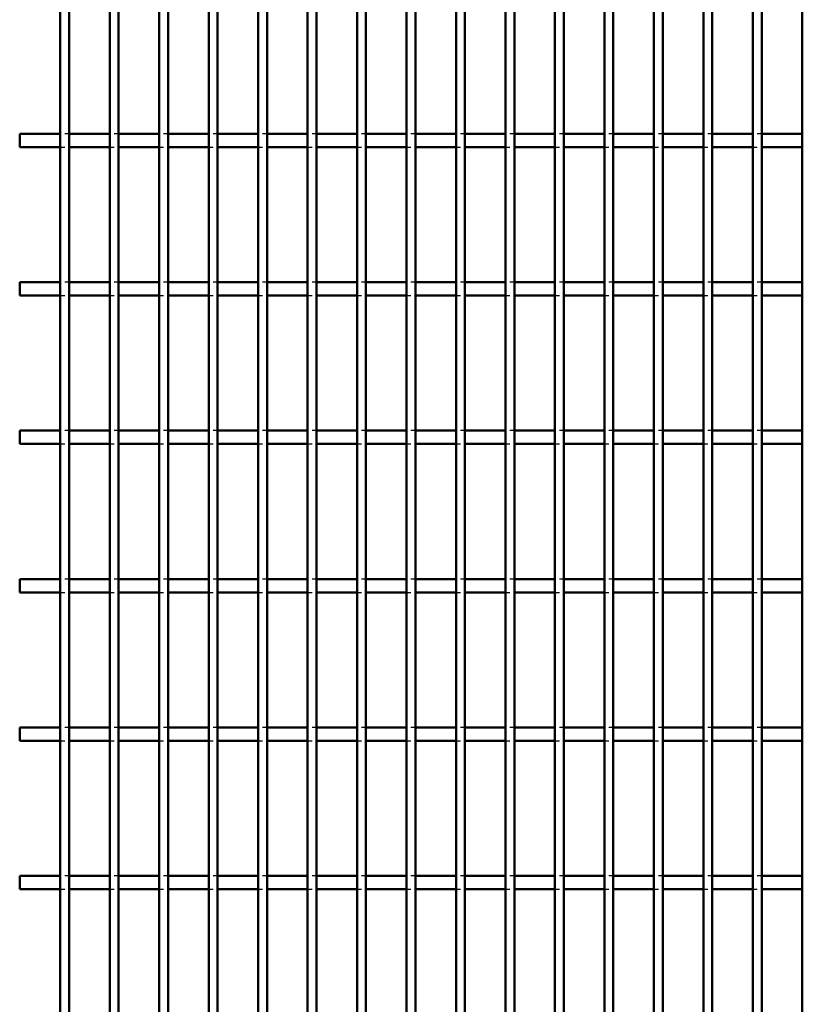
# Model space of a CAD drawing. Header units: millimetres. Extents: x -846 to 505, y -500 to 878.
# Tile 22 of 29: x -10 to 166, y 173 to 394. Entities that reach past the tile are written whole.
import ezdxf

# ---------------------------------------------------------------- set-up
doc = ezdxf.new("R2010")
doc.units = ezdxf.units.MM
doc.linetypes.add('Dashed', pattern=[2, 1, -1])
doc.layers.add('AM_0', color=7, linetype='Continuous', lineweight=50)
doc.layers.add('AM_9', color=6, linetype='Dashed', lineweight=25)

# ---------------------------------------------------------------- blocks, each defined once
blk = doc.blocks.new('47_jxsnff6ioj2k1mhyxertcnswn________0_in_LPPX423303311311100010003500_4')
at = {"layer": 'AM_0'}
for p, q in [((-1, -497), (-1, 497)), ((1, -497), (1, 497))]:
    blk.add_line(p, q, dxfattribs=at)
blk = doc.blocks.new('48_clmejexl1snz3d9yveo6zym6i________0_in_LPPX423303311311100010003500_4')
at = {"layer": 'AM_0'}
for p, q in [((10.11, -497), (10.11, 497)), ((12.11, -497), (12.11, 497))]:
    blk.add_line(p, q, dxfattribs=at)
blk = doc.blocks.new('49_mjok61ei3za8s4gfbeh6msa8c________0_in_LPPX423303311311100010003500_4')
at = {"layer": 'AM_0'}
for p, q in [((21.22, -497), (21.22, 497)), ((23.22, -497), (23.22, 497))]:
    blk.add_line(p, q, dxfattribs=at)
blk = doc.blocks.new('50_hx4vxcp9i1u38hj9op35w8z9h________0_in_LPPX423303311311100010003500_4')
at = {"layer": 'AM_0'}
for p, q in [((32.33, -497), (32.33, 497)), ((34.33, -497), (34.33, 497))]:
    blk.add_line(p, q, dxfattribs=at)
blk = doc.blocks.new('51_ohs56lxi6k2jnnwgvye2s1cji________0_in_LPPX423303311311100010003500_4')
at = {"layer": 'AM_0'}
for p, q in [((43.44, -497), (43.44, 497)), ((45.44, -497), (45.44, 497))]:
    blk.add_line(p, q, dxfattribs=at)
blk = doc.blocks.new('52_zxaegu4hwe9wpy22sdsvzc4zx________0_in_LPPX423303311311100010003500_4')
at = {"layer": 'AM_0'}
for p, q in [((54.55, -497), (54.55, 497)), ((56.55, -497), (56.55, 497))]:
    blk.add_line(p, q, dxfattribs=at)
blk = doc.blocks.new('53_els2rezvrfetunqjt5hfoxqlh________0_in_LPPX423303311311100010003500_4')
at = {"layer": 'AM_0'}
for p, q in [((65.66, -497), (65.66, 497)), ((67.66, -497), (67.66, 497))]:
    blk.add_line(p, q, dxfattribs=at)
blk = doc.blocks.new('54_uiefbgttbllfh7j3msgp6a8oy________0_in_LPPX423303311311100010003500_4')
at = {"layer": 'AM_0'}
for p, q in [((76.77, -497), (76.77, 497)), ((78.77, -497), (78.77, 497))]:
    blk.add_line(p, q, dxfattribs=at)
blk = doc.blocks.new('55_r0b2djnrm9mdkhbexd7c5vupl________0_in_LPPX423303311311100010003500_4')
at = {"layer": 'AM_0'}
for p, q in [((87.88, -497), (87.88, 497)), ((89.88, -497), (89.88, 497))]:
    blk.add_line(p, q, dxfattribs=at)
blk = doc.blocks.new('56_si12kcmcrwkdc3a1ayl4nonhr________0_in_LPPX423303311311100010003500_4')
at = {"layer": 'AM_0'}
for p, q in [((98.99, -497), (98.99, 497)), ((100.99, -497), (100.99, 497))]:
    blk.add_line(p, q, dxfattribs=at)
blk = doc.blocks.new('57_7o4vxrwqocckikghglzveia2e________0_in_LPPX423303311311100010003500_4')
at = {"layer": 'AM_0'}
for p, q in [((110.1, -497), (110.1, 497)), ((112.1, -497), (112.1, 497))]:
    blk.add_line(p, q, dxfattribs=at)
blk = doc.blocks.new('58_v5psnddbwhezaxso171psgppd________0_in_LPPX423303311311100010003500_4')
at = {"layer": 'AM_0'}
for p, q in [((121.21, -497), (121.21, 497)), ((123.21, -497), (123.21, 497))]:
    blk.add_line(p, q, dxfattribs=at)
blk = doc.blocks.new('59_mr6g12oz0qyhcsy4s6xjqo4mc________0_in_LPPX423303311311100010003500_4')
at = {"layer": 'AM_0'}
for p, q in [((132.32, -497), (132.32, 497)), ((134.32, -497), (134.32, 497))]:
    blk.add_line(p, q, dxfattribs=at)
blk = doc.blocks.new('60_qjeglgdds3c3bs4071kla8acr________0_in_LPPX423303311311100010003500_4')
at = {"layer": 'AM_0'}
for p, q in [((143.43, -497), (143.43, 497)), ((145.43, -497), (145.43, 497))]:
    blk.add_line(p, q, dxfattribs=at)
blk = doc.blocks.new('61_fkkbgm3d0vjayj967aaw1tk2e________0_in_LPPX423303311311100010003500_4')
at = {"layer": 'AM_0'}
for p, q in [((154.54, -497), (154.54, 497)), ((156.54, -497), (156.54, 497))]:
    blk.add_line(p, q, dxfattribs=at)
blk = doc.blocks.new('62_nym8mi3mmo1drj6tdvbi8w33m________0_in_LPPX423303311311100010003500_4')
at = {"layer": 'AM_0'}
blk.add_line((165.65, -497), (165.65, 497), dxfattribs=at)
blk = doc.blocks.new('113_m4zr8jmioo1lw72qawcv8qqoj________0_in_LPPX423303311311100010003500_4')
at = {"layer": 'AM_0'}
for p, q in [((-1, 201.48), (-10.11, 201.48)), ((-10.11, 198.48), (-10.11, 201.48)), ((-1, 201.48), (-1, 198.48)), ((10.11, 201.48), (1, 201.48)), ((1, 198.48), (1, 201.48)), ((10.11, 201.48), (10.11, 198.48)), ((12.11, 198.48), (12.11, 201.48)), ((21.22, 201.48), (12.11, 201.48)), ((21.22, 201.48), (21.22, 198.48)), ((32.33, 201.48), (23.22, 201.48)), ((23.22, 198.48), (23.22, 201.48)), ((32.33, 201.48), (32.33, 198.48)), ((43.44, 201.48), (34.33, 201.48)), ((34.33, 198.48), (34.33, 201.48)), ((43.44, 201.48), (43.44, 198.48)), ((54.55, 201.48), (45.44, 201.48)), ((45.44, 198.48), (45.44, 201.48)), ((54.55, 201.48), (54.55, 198.48)), ((65.66, 201.48), (56.55, 201.48)), ((56.55, 198.48), (56.55, 201.48)), ((65.66, 201.48), (65.66, 198.48)), ((76.77, 201.48), (67.66, 201.48)), ((67.66, 198.48), (67.66, 201.48)), ((76.77, 201.48), (76.77, 198.48)), ((78.77, 198.48), (78.77, 201.48)), ((87.88, 201.48), (78.77, 201.48)), ((87.88, 201.48), (87.88, 198.48)), ((98.99, 201.48), (89.88, 201.48)), ((89.88, 198.48), (89.88, 201.48)), ((98.99, 201.48), (98.99, 198.48)), ((110.1, 201.48), (100.99, 201.48)), ((100.99, 198.48), (100.99, 201.48)), ((110.1, 201.48), (110.1, 198.48)), ((121.21, 201.48), (112.1, 201.48)), ((112.1, 198.48), (112.1, 201.48)), ((121.21, 201.48), (121.21, 198.48)), ((132.32, 201.48), (123.21, 201.48)), ((123.21, 198.48), (123.21, 201.48)), ((132.32, 201.48), (132.32, 198.48)), ((143.43, 201.48), (134.32, 201.48)), ((134.32, 198.48), (134.32, 201.48)), ((143.43, 201.48), (143.43, 198.48)), ((145.43, 198.48), (145.43, 201.48)), ((154.54, 201.48), (145.43, 201.48)), ((154.54, 201.48), (154.54, 198.48)), ((165.65, 201.48), (156.54, 201.48)), ((156.54, 198.48), (156.54, 201.48)), ((-1, 198.48), (-10.11, 198.48)), ((10.11, 198.48), (1, 198.48)), ((21.22, 198.48), (12.11, 198.48)), ((32.33, 198.48), (23.22, 198.48)), ((43.44, 198.48), (34.33, 198.48)), ((54.55, 198.48), (45.44, 198.48)), ((65.66, 198.48), (56.55, 198.48)), ((76.77, 198.48), (67.66, 198.48)), ((87.88, 198.48), (78.77, 198.48)), ((98.99, 198.48), (89.88, 198.48)), ((110.1, 198.48), (100.99, 198.48)), ((121.21, 198.48), (112.1, 198.48)), ((132.32, 198.48), (123.21, 198.48)), ((143.43, 198.48), (134.32, 198.48)), ((154.54, 198.48), (145.43, 198.48)), ((165.65, 198.48), (156.54, 198.48))]:
    blk.add_line(p, q, dxfattribs=at)
at = {"layer": 'AM_9'}
for p, q in [((1, 201.48), (-1, 201.48)), ((12.11, 201.48), (10.11, 201.48)), ((23.22, 201.48), (21.22, 201.48)), ((34.33, 201.48), (32.33, 201.48)), ((45.44, 201.48), (43.44, 201.48)), ((56.55, 201.48), (54.55, 201.48)), ((67.66, 201.48), (65.66, 201.48)), ((78.77, 201.48), (76.77, 201.48)), ((89.88, 201.48), (87.88, 201.48)), ((100.99, 201.48), (98.99, 201.48)), ((112.1, 201.48), (110.1, 201.48)), ((123.21, 201.48), (121.21, 201.48)), ((134.32, 201.48), (132.32, 201.48)), ((145.43, 201.48), (143.43, 201.48)), ((156.54, 201.48), (154.54, 201.48)), ((-1, 198.48), (1, 198.48)), ((10.11, 198.48), (12.11, 198.48)), ((21.22, 198.48), (23.22, 198.48)), ((32.33, 198.48), (34.33, 198.48)), ((43.44, 198.48), (45.44, 198.48)), ((54.55, 198.48), (56.55, 198.48)), ((65.66, 198.48), (67.66, 198.48)), ((76.77, 198.48), (78.77, 198.48)), ((87.88, 198.48), (89.88, 198.48)), ((98.99, 198.48), (100.99, 198.48)), ((110.1, 198.48), (112.1, 198.48)), ((121.21, 198.48), (123.21, 198.48)), ((132.32, 198.48), (134.32, 198.48)), ((143.43, 198.48), (145.43, 198.48)), ((154.54, 198.48), (156.54, 198.48))]:
    blk.add_line(p, q, dxfattribs=at)
blk = doc.blocks.new('114_mbbp70p9yyf23cuc0f0ksq40g________0_in_LPPX423303311311100010003500_4')
at = {"layer": 'AM_0'}
for p, q in [((-1, 234.81), (-10.11, 234.81)), ((-10.11, 231.81), (-10.11, 234.81)), ((-1, 234.81), (-1, 231.81)), ((10.11, 234.81), (1, 234.81)), ((1, 231.81), (1, 234.81)), ((10.11, 234.81), (10.11, 231.81)), ((12.11, 231.81), (12.11, 234.81)), ((21.22, 234.81), (12.11, 234.81)), ((21.22, 234.81), (21.22, 231.81)), ((32.33, 234.81), (23.22, 234.81)), ((23.22, 231.81), (23.22, 234.81)), ((32.33, 234.81), (32.33, 231.81)), ((43.44, 234.81), (34.33, 234.81)), ((34.33, 231.81), (34.33, 234.81)), ((43.44, 234.81), (43.44, 231.81)), ((54.55, 234.81), (45.44, 234.81)), ((45.44, 231.81), (45.44, 234.81)), ((54.55, 234.81), (54.55, 231.81)), ((65.66, 234.81), (56.55, 234.81)), ((56.55, 231.81), (56.55, 234.81)), ((65.66, 234.81), (65.66, 231.81)), ((76.77, 234.81), (67.66, 234.81)), ((67.66, 231.81), (67.66, 234.81)), ((76.77, 234.81), (76.77, 231.81)), ((78.77, 231.81), (78.77, 234.81)), ((87.88, 234.81), (78.77, 234.81)), ((87.88, 234.81), (87.88, 231.81)), ((98.99, 234.81), (89.88, 234.81)), ((89.88, 231.81), (89.88, 234.81)), ((98.99, 234.81), (98.99, 231.81)), ((110.1, 234.81), (100.99, 234.81)), ((100.99, 231.81), (100.99, 234.81)), ((110.1, 234.81), (110.1, 231.81)), ((121.21, 234.81), (112.1, 234.81)), ((112.1, 231.81), (112.1, 234.81)), ((121.21, 234.81), (121.21, 231.81)), ((132.32, 234.81), (123.21, 234.81)), ((123.21, 231.81), (123.21, 234.81)), ((132.32, 234.81), (132.32, 231.81)), ((143.43, 234.81), (134.32, 234.81)), ((134.32, 231.81), (134.32, 234.81)), ((143.43, 234.81), (143.43, 231.81)), ((145.43, 231.81), (145.43, 234.81)), ((154.54, 234.81), (145.43, 234.81)), ((154.54, 234.81), (154.54, 231.81)), ((165.65, 234.81), (156.54, 234.81)), ((156.54, 231.81), (156.54, 234.81)), ((-1, 231.81), (-10.11, 231.81)), ((10.11, 231.81), (1, 231.81)), ((21.22, 231.81), (12.11, 231.81)), ((32.33, 231.81), (23.22, 231.81)), ((43.44, 231.81), (34.33, 231.81)), ((54.55, 231.81), (45.44, 231.81)), ((65.66, 231.81), (56.55, 231.81)), ((76.77, 231.81), (67.66, 231.81)), ((87.88, 231.81), (78.77, 231.81)), ((98.99, 231.81), (89.88, 231.81)), ((110.1, 231.81), (100.99, 231.81)), ((121.21, 231.81), (112.1, 231.81)), ((132.32, 231.81), (123.21, 231.81)), ((143.43, 231.81), (134.32, 231.81)), ((154.54, 231.81), (145.43, 231.81)), ((165.65, 231.81), (156.54, 231.81))]:
    blk.add_line(p, q, dxfattribs=at)
at = {"layer": 'AM_9'}
for p, q in [((1, 234.81), (-1, 234.81)), ((12.11, 234.81), (10.11, 234.81)), ((23.22, 234.81), (21.22, 234.81)), ((34.33, 234.81), (32.33, 234.81)), ((45.44, 234.81), (43.44, 234.81)), ((56.55, 234.81), (54.55, 234.81)), ((67.66, 234.81), (65.66, 234.81)), ((78.77, 234.81), (76.77, 234.81)), ((89.88, 234.81), (87.88, 234.81)), ((100.99, 234.81), (98.99, 234.81)), ((112.1, 234.81), (110.1, 234.81)), ((123.21, 234.81), (121.21, 234.81)), ((134.32, 234.81), (132.32, 234.81)), ((145.43, 234.81), (143.43, 234.81)), ((156.54, 234.81), (154.54, 234.81)), ((-1, 231.81), (1, 231.81)), ((10.11, 231.81), (12.11, 231.81)), ((21.22, 231.81), (23.22, 231.81)), ((32.33, 231.81), (34.33, 231.81)), ((43.44, 231.81), (45.44, 231.81)), ((54.55, 231.81), (56.55, 231.81)), ((65.66, 231.81), (67.66, 231.81)), ((76.77, 231.81), (78.77, 231.81)), ((87.88, 231.81), (89.88, 231.81)), ((98.99, 231.81), (100.99, 231.81)), ((110.1, 231.81), (112.1, 231.81)), ((121.21, 231.81), (123.21, 231.81)), ((132.32, 231.81), (134.32, 231.81)), ((143.43, 231.81), (145.43, 231.81)), ((154.54, 231.81), (156.54, 231.81))]:
    blk.add_line(p, q, dxfattribs=at)
blk = doc.blocks.new('115_7ocpivrz2vq4bwftea7zy0tpe________0_in_LPPX423303311311100010003500_4')
at = {"layer": 'AM_0'}
for p, q in [((-1, 268.14), (-10.11, 268.14)), ((-10.11, 265.14), (-10.11, 268.14)), ((-1, 268.14), (-1, 265.14)), ((10.11, 268.14), (1, 268.14)), ((1, 265.14), (1, 268.14)), ((10.11, 268.14), (10.11, 265.14)), ((12.11, 265.14), (12.11, 268.14)), ((21.22, 268.14), (12.11, 268.14)), ((21.22, 268.14), (21.22, 265.14)), ((32.33, 268.14), (23.22, 268.14)), ((23.22, 265.14), (23.22, 268.14)), ((32.33, 268.14), (32.33, 265.14)), ((43.44, 268.14), (34.33, 268.14)), ((34.33, 265.14), (34.33, 268.14)), ((43.44, 268.14), (43.44, 265.14)), ((54.55, 268.14), (45.44, 268.14)), ((45.44, 265.14), (45.44, 268.14)), ((54.55, 268.14), (54.55, 265.14)), ((65.66, 268.14), (56.55, 268.14)), ((56.55, 265.14), (56.55, 268.14)), ((65.66, 268.14), (65.66, 265.14)), ((76.77, 268.14), (67.66, 268.14)), ((67.66, 265.14), (67.66, 268.14)), ((76.77, 268.14), (76.77, 265.14)), ((78.77, 265.14), (78.77, 268.14)), ((87.88, 268.14), (78.77, 268.14)), ((87.88, 268.14), (87.88, 265.14)), ((98.99, 268.14), (89.88, 268.14)), ((89.88, 265.14), (89.88, 268.14)), ((98.99, 268.14), (98.99, 265.14)), ((110.1, 268.14), (100.99, 268.14)), ((100.99, 265.14), (100.99, 268.14)), ((110.1, 268.14), (110.1, 265.14)), ((121.21, 268.14), (112.1, 268.14)), ((112.1, 265.14), (112.1, 268.14)), ((121.21, 268.14), (121.21, 265.14)), ((132.32, 268.14), (123.21, 268.14)), ((123.21, 265.14), (123.21, 268.14)), ((132.32, 268.14), (132.32, 265.14)), ((143.43, 268.14), (134.32, 268.14)), ((134.32, 265.14), (134.32, 268.14)), ((143.43, 268.14), (143.43, 265.14)), ((145.43, 265.14), (145.43, 268.14)), ((154.54, 268.14), (145.43, 268.14)), ((154.54, 268.14), (154.54, 265.14)), ((165.65, 268.14), (156.54, 268.14)), ((156.54, 265.14), (156.54, 268.14)), ((-1, 265.14), (-10.11, 265.14)), ((10.11, 265.14), (1, 265.14)), ((21.22, 265.14), (12.11, 265.14)), ((32.33, 265.14), (23.22, 265.14)), ((43.44, 265.14), (34.33, 265.14)), ((54.55, 265.14), (45.44, 265.14)), ((65.66, 265.14), (56.55, 265.14)), ((76.77, 265.14), (67.66, 265.14)), ((87.88, 265.14), (78.77, 265.14)), ((98.99, 265.14), (89.88, 265.14)), ((110.1, 265.14), (100.99, 265.14)), ((121.21, 265.14), (112.1, 265.14)), ((132.32, 265.14), (123.21, 265.14)), ((143.43, 265.14), (134.32, 265.14)), ((154.54, 265.14), (145.43, 265.14)), ((165.65, 265.14), (156.54, 265.14))]:
    blk.add_line(p, q, dxfattribs=at)
at = {"layer": 'AM_9'}
for p, q in [((1, 268.14), (-1, 268.14)), ((12.11, 268.14), (10.11, 268.14)), ((23.22, 268.14), (21.22, 268.14)), ((34.33, 268.14), (32.33, 268.14)), ((45.44, 268.14), (43.44, 268.14)), ((56.55, 268.14), (54.55, 268.14)), ((67.66, 268.14), (65.66, 268.14)), ((78.77, 268.14), (76.77, 268.14)), ((89.88, 268.14), (87.88, 268.14)), ((100.99, 268.14), (98.99, 268.14)), ((112.1, 268.14), (110.1, 268.14)), ((123.21, 268.14), (121.21, 268.14)), ((134.32, 268.14), (132.32, 268.14)), ((145.43, 268.14), (143.43, 268.14)), ((156.54, 268.14), (154.54, 268.14)), ((-1, 265.14), (1, 265.14)), ((10.11, 265.14), (12.11, 265.14)), ((21.22, 265.14), (23.22, 265.14)), ((32.33, 265.14), (34.33, 265.14)), ((43.44, 265.14), (45.44, 265.14)), ((54.55, 265.14), (56.55, 265.14)), ((65.66, 265.14), (67.66, 265.14)), ((76.77, 265.14), (78.77, 265.14)), ((87.88, 265.14), (89.88, 265.14)), ((98.99, 265.14), (100.99, 265.14)), ((110.1, 265.14), (112.1, 265.14)), ((121.21, 265.14), (123.21, 265.14)), ((132.32, 265.14), (134.32, 265.14)), ((143.43, 265.14), (145.43, 265.14)), ((154.54, 265.14), (156.54, 265.14))]:
    blk.add_line(p, q, dxfattribs=at)
blk = doc.blocks.new('116_njroviz6vi8vx5ofusodnys9a________0_in_LPPX423303311311100010003500_4')
at = {"layer": 'AM_0'}
for p, q in [((-1, 301.47), (-10.11, 301.47)), ((-10.11, 298.47), (-10.11, 301.47)), ((-1, 301.47), (-1, 298.47)), ((10.11, 301.47), (1, 301.47)), ((1, 298.47), (1, 301.47)), ((10.11, 301.47), (10.11, 298.47)), ((12.11, 298.47), (12.11, 301.47)), ((21.22, 301.47), (12.11, 301.47)), ((21.22, 301.47), (21.22, 298.47)), ((32.33, 301.47), (23.22, 301.47)), ((23.22, 298.47), (23.22, 301.47)), ((32.33, 301.47), (32.33, 298.47)), ((43.44, 301.47), (34.33, 301.47)), ((34.33, 298.47), (34.33, 301.47)), ((43.44, 301.47), (43.44, 298.47)), ((54.55, 301.47), (45.44, 301.47)), ((45.44, 298.47), (45.44, 301.47)), ((54.55, 301.47), (54.55, 298.47)), ((65.66, 301.47), (56.55, 301.47)), ((56.55, 298.47), (56.55, 301.47)), ((65.66, 301.47), (65.66, 298.47)), ((76.77, 301.47), (67.66, 301.47)), ((67.66, 298.47), (67.66, 301.47)), ((76.77, 301.47), (76.77, 298.47)), ((78.77, 298.47), (78.77, 301.47)), ((87.88, 301.47), (78.77, 301.47)), ((87.88, 301.47), (87.88, 298.47)), ((98.99, 301.47), (89.88, 301.47)), ((89.88, 298.47), (89.88, 301.47)), ((98.99, 301.47), (98.99, 298.47)), ((110.1, 301.47), (100.99, 301.47)), ((100.99, 298.47), (100.99, 301.47)), ((110.1, 301.47), (110.1, 298.47)), ((121.21, 301.47), (112.1, 301.47)), ((112.1, 298.47), (112.1, 301.47)), ((121.21, 301.47), (121.21, 298.47)), ((132.32, 301.47), (123.21, 301.47)), ((123.21, 298.47), (123.21, 301.47)), ((132.32, 301.47), (132.32, 298.47)), ((143.43, 301.47), (134.32, 301.47)), ((134.32, 298.47), (134.32, 301.47)), ((143.43, 301.47), (143.43, 298.47)), ((145.43, 298.47), (145.43, 301.47)), ((154.54, 301.47), (145.43, 301.47)), ((154.54, 301.47), (154.54, 298.47)), ((165.65, 301.47), (156.54, 301.47)), ((156.54, 298.47), (156.54, 301.47)), ((-1, 298.47), (-10.11, 298.47)), ((10.11, 298.47), (1, 298.47)), ((21.22, 298.47), (12.11, 298.47)), ((32.33, 298.47), (23.22, 298.47)), ((43.44, 298.47), (34.33, 298.47)), ((54.55, 298.47), (45.44, 298.47)), ((65.66, 298.47), (56.55, 298.47)), ((76.77, 298.47), (67.66, 298.47)), ((87.88, 298.47), (78.77, 298.47)), ((98.99, 298.47), (89.88, 298.47)), ((110.1, 298.47), (100.99, 298.47)), ((121.21, 298.47), (112.1, 298.47)), ((132.32, 298.47), (123.21, 298.47)), ((143.43, 298.47), (134.32, 298.47)), ((154.54, 298.47), (145.43, 298.47)), ((165.65, 298.47), (156.54, 298.47))]:
    blk.add_line(p, q, dxfattribs=at)
at = {"layer": 'AM_9'}
for p, q in [((1, 301.47), (-1, 301.47)), ((12.11, 301.47), (10.11, 301.47)), ((23.22, 301.47), (21.22, 301.47)), ((34.33, 301.47), (32.33, 301.47)), ((45.44, 301.47), (43.44, 301.47)), ((56.55, 301.47), (54.55, 301.47)), ((67.66, 301.47), (65.66, 301.47)), ((78.77, 301.47), (76.77, 301.47)), ((89.88, 301.47), (87.88, 301.47)), ((100.99, 301.47), (98.99, 301.47)), ((112.1, 301.47), (110.1, 301.47)), ((123.21, 301.47), (121.21, 301.47)), ((134.32, 301.47), (132.32, 301.47)), ((145.43, 301.47), (143.43, 301.47)), ((156.54, 301.47), (154.54, 301.47)), ((-1, 298.47), (1, 298.47)), ((10.11, 298.47), (12.11, 298.47)), ((21.22, 298.47), (23.22, 298.47)), ((32.33, 298.47), (34.33, 298.47)), ((43.44, 298.47), (45.44, 298.47)), ((54.55, 298.47), (56.55, 298.47)), ((65.66, 298.47), (67.66, 298.47)), ((76.77, 298.47), (78.77, 298.47)), ((87.88, 298.47), (89.88, 298.47)), ((98.99, 298.47), (100.99, 298.47)), ((110.1, 298.47), (112.1, 298.47)), ((121.21, 298.47), (123.21, 298.47)), ((132.32, 298.47), (134.32, 298.47)), ((143.43, 298.47), (145.43, 298.47)), ((154.54, 298.47), (156.54, 298.47))]:
    blk.add_line(p, q, dxfattribs=at)
blk = doc.blocks.new('117_y4c8yeuo8ld293wz5vl1lfylt________0_in_LPPX423303311311100010003500_4')
at = {"layer": 'AM_0'}
for p, q in [((-1, 334.8), (-10.11, 334.8)), ((-10.11, 331.8), (-10.11, 334.8)), ((-1, 334.8), (-1, 331.8)), ((10.11, 334.8), (1, 334.8)), ((1, 331.8), (1, 334.8)), ((10.11, 334.8), (10.11, 331.8)), ((12.11, 331.8), (12.11, 334.8)), ((21.22, 334.8), (12.11, 334.8)), ((21.22, 334.8), (21.22, 331.8)), ((32.33, 334.8), (23.22, 334.8)), ((23.22, 331.8), (23.22, 334.8)), ((32.33, 334.8), (32.33, 331.8)), ((43.44, 334.8), (34.33, 334.8)), ((34.33, 331.8), (34.33, 334.8)), ((43.44, 334.8), (43.44, 331.8)), ((54.55, 334.8), (45.44, 334.8)), ((45.44, 331.8), (45.44, 334.8)), ((54.55, 334.8), (54.55, 331.8)), ((65.66, 334.8), (56.55, 334.8)), ((56.55, 331.8), (56.55, 334.8)), ((65.66, 334.8), (65.66, 331.8)), ((76.77, 334.8), (67.66, 334.8)), ((67.66, 331.8), (67.66, 334.8)), ((76.77, 334.8), (76.77, 331.8)), ((78.77, 331.8), (78.77, 334.8)), ((87.88, 334.8), (78.77, 334.8)), ((87.88, 334.8), (87.88, 331.8)), ((98.99, 334.8), (89.88, 334.8)), ((89.88, 331.8), (89.88, 334.8)), ((98.99, 334.8), (98.99, 331.8)), ((110.1, 334.8), (100.99, 334.8)), ((100.99, 331.8), (100.99, 334.8)), ((110.1, 334.8), (110.1, 331.8)), ((121.21, 334.8), (112.1, 334.8)), ((112.1, 331.8), (112.1, 334.8)), ((121.21, 334.8), (121.21, 331.8)), ((132.32, 334.8), (123.21, 334.8)), ((123.21, 331.8), (123.21, 334.8)), ((132.32, 334.8), (132.32, 331.8)), ((143.43, 334.8), (134.32, 334.8)), ((134.32, 331.8), (134.32, 334.8)), ((143.43, 334.8), (143.43, 331.8)), ((145.43, 331.8), (145.43, 334.8)), ((154.54, 334.8), (145.43, 334.8)), ((154.54, 334.8), (154.54, 331.8)), ((165.65, 334.8), (156.54, 334.8)), ((156.54, 331.8), (156.54, 334.8)), ((-1, 331.8), (-10.11, 331.8)), ((10.11, 331.8), (1, 331.8)), ((21.22, 331.8), (12.11, 331.8)), ((32.33, 331.8), (23.22, 331.8)), ((43.44, 331.8), (34.33, 331.8)), ((54.55, 331.8), (45.44, 331.8)), ((65.66, 331.8), (56.55, 331.8)), ((76.77, 331.8), (67.66, 331.8)), ((87.88, 331.8), (78.77, 331.8)), ((98.99, 331.8), (89.88, 331.8)), ((110.1, 331.8), (100.99, 331.8)), ((121.21, 331.8), (112.1, 331.8)), ((132.32, 331.8), (123.21, 331.8)), ((143.43, 331.8), (134.32, 331.8)), ((154.54, 331.8), (145.43, 331.8)), ((165.65, 331.8), (156.54, 331.8))]:
    blk.add_line(p, q, dxfattribs=at)
at = {"layer": 'AM_9'}
for p, q in [((1, 334.8), (-1, 334.8)), ((12.11, 334.8), (10.11, 334.8)), ((23.22, 334.8), (21.22, 334.8)), ((34.33, 334.8), (32.33, 334.8)), ((45.44, 334.8), (43.44, 334.8)), ((56.55, 334.8), (54.55, 334.8)), ((67.66, 334.8), (65.66, 334.8)), ((78.77, 334.8), (76.77, 334.8)), ((89.88, 334.8), (87.88, 334.8)), ((100.99, 334.8), (98.99, 334.8)), ((112.1, 334.8), (110.1, 334.8)), ((123.21, 334.8), (121.21, 334.8)), ((134.32, 334.8), (132.32, 334.8)), ((145.43, 334.8), (143.43, 334.8)), ((156.54, 334.8), (154.54, 334.8)), ((-1, 331.8), (1, 331.8)), ((10.11, 331.8), (12.11, 331.8)), ((21.22, 331.8), (23.22, 331.8)), ((32.33, 331.8), (34.33, 331.8)), ((43.44, 331.8), (45.44, 331.8)), ((54.55, 331.8), (56.55, 331.8)), ((65.66, 331.8), (67.66, 331.8)), ((76.77, 331.8), (78.77, 331.8)), ((87.88, 331.8), (89.88, 331.8)), ((98.99, 331.8), (100.99, 331.8)), ((110.1, 331.8), (112.1, 331.8)), ((121.21, 331.8), (123.21, 331.8)), ((132.32, 331.8), (134.32, 331.8)), ((143.43, 331.8), (145.43, 331.8)), ((154.54, 331.8), (156.54, 331.8))]:
    blk.add_line(p, q, dxfattribs=at)
blk = doc.blocks.new('118_t48wuiyq8skky0j0n3a6rgr3j________0_in_LPPX423303311311100010003500_4')
at = {"layer": 'AM_0'}
for p, q in [((-1, 368.13), (-10.11, 368.13)), ((-10.11, 365.13), (-10.11, 368.13)), ((-1, 368.13), (-1, 365.13)), ((10.11, 368.13), (1, 368.13)), ((1, 365.13), (1, 368.13)), ((10.11, 368.13), (10.11, 365.13)), ((12.11, 365.13), (12.11, 368.13)), ((21.22, 368.13), (12.11, 368.13)), ((21.22, 368.13), (21.22, 365.13)), ((32.33, 368.13), (23.22, 368.13)), ((23.22, 365.13), (23.22, 368.13)), ((32.33, 368.13), (32.33, 365.13)), ((43.44, 368.13), (34.33, 368.13)), ((34.33, 365.13), (34.33, 368.13)), ((43.44, 368.13), (43.44, 365.13)), ((54.55, 368.13), (45.44, 368.13)), ((45.44, 365.13), (45.44, 368.13)), ((54.55, 368.13), (54.55, 365.13)), ((65.66, 368.13), (56.55, 368.13)), ((56.55, 365.13), (56.55, 368.13)), ((65.66, 368.13), (65.66, 365.13)), ((76.77, 368.13), (67.66, 368.13)), ((67.66, 365.13), (67.66, 368.13)), ((76.77, 368.13), (76.77, 365.13)), ((78.77, 365.13), (78.77, 368.13)), ((87.88, 368.13), (78.77, 368.13)), ((87.88, 368.13), (87.88, 365.13)), ((98.99, 368.13), (89.88, 368.13)), ((89.88, 365.13), (89.88, 368.13)), ((98.99, 368.13), (98.99, 365.13)), ((110.1, 368.13), (100.99, 368.13)), ((100.99, 365.13), (100.99, 368.13)), ((110.1, 368.13), (110.1, 365.13)), ((121.21, 368.13), (112.1, 368.13)), ((112.1, 365.13), (112.1, 368.13)), ((121.21, 368.13), (121.21, 365.13)), ((132.32, 368.13), (123.21, 368.13)), ((123.21, 365.13), (123.21, 368.13)), ((132.32, 368.13), (132.32, 365.13)), ((143.43, 368.13), (134.32, 368.13)), ((134.32, 365.13), (134.32, 368.13)), ((143.43, 368.13), (143.43, 365.13)), ((145.43, 365.13), (145.43, 368.13)), ((154.54, 368.13), (145.43, 368.13)), ((154.54, 368.13), (154.54, 365.13)), ((165.65, 368.13), (156.54, 368.13)), ((156.54, 365.13), (156.54, 368.13)), ((-1, 365.13), (-10.11, 365.13)), ((10.11, 365.13), (1, 365.13)), ((21.22, 365.13), (12.11, 365.13)), ((32.33, 365.13), (23.22, 365.13)), ((43.44, 365.13), (34.33, 365.13)), ((54.55, 365.13), (45.44, 365.13)), ((65.66, 365.13), (56.55, 365.13)), ((76.77, 365.13), (67.66, 365.13)), ((87.88, 365.13), (78.77, 365.13)), ((98.99, 365.13), (89.88, 365.13)), ((110.1, 365.13), (100.99, 365.13)), ((121.21, 365.13), (112.1, 365.13)), ((132.32, 365.13), (123.21, 365.13)), ((143.43, 365.13), (134.32, 365.13)), ((154.54, 365.13), (145.43, 365.13)), ((165.65, 365.13), (156.54, 365.13))]:
    blk.add_line(p, q, dxfattribs=at)
at = {"layer": 'AM_9'}
for p, q in [((1, 368.13), (-1, 368.13)), ((12.11, 368.13), (10.11, 368.13)), ((23.22, 368.13), (21.22, 368.13)), ((34.33, 368.13), (32.33, 368.13)), ((45.44, 368.13), (43.44, 368.13)), ((56.55, 368.13), (54.55, 368.13)), ((67.66, 368.13), (65.66, 368.13)), ((78.77, 368.13), (76.77, 368.13)), ((89.88, 368.13), (87.88, 368.13)), ((100.99, 368.13), (98.99, 368.13)), ((112.1, 368.13), (110.1, 368.13)), ((123.21, 368.13), (121.21, 368.13)), ((134.32, 368.13), (132.32, 368.13)), ((145.43, 368.13), (143.43, 368.13)), ((156.54, 368.13), (154.54, 368.13)), ((-1, 365.13), (1, 365.13)), ((10.11, 365.13), (12.11, 365.13)), ((21.22, 365.13), (23.22, 365.13)), ((32.33, 365.13), (34.33, 365.13)), ((43.44, 365.13), (45.44, 365.13)), ((54.55, 365.13), (56.55, 365.13)), ((65.66, 365.13), (67.66, 365.13)), ((76.77, 365.13), (78.77, 365.13)), ((87.88, 365.13), (89.88, 365.13)), ((98.99, 365.13), (100.99, 365.13)), ((110.1, 365.13), (112.1, 365.13)), ((121.21, 365.13), (123.21, 365.13)), ((132.32, 365.13), (134.32, 365.13)), ((143.43, 365.13), (145.43, 365.13)), ((154.54, 365.13), (156.54, 365.13))]:
    blk.add_line(p, q, dxfattribs=at)

msp = doc.modelspace()

# ---------------------------------------------------------------- block references
for name in ['47_jxsnff6ioj2k1mhyxertcnswn________0_in_LPPX423303311311100010003500_4', '48_clmejexl1snz3d9yveo6zym6i________0_in_LPPX423303311311100010003500_4', '49_mjok61ei3za8s4gfbeh6msa8c________0_in_LPPX423303311311100010003500_4', '50_hx4vxcp9i1u38hj9op35w8z9h________0_in_LPPX423303311311100010003500_4', '51_ohs56lxi6k2jnnwgvye2s1cji________0_in_LPPX423303311311100010003500_4', '52_zxaegu4hwe9wpy22sdsvzc4zx________0_in_LPPX423303311311100010003500_4', '53_els2rezvrfetunqjt5hfoxqlh________0_in_LPPX423303311311100010003500_4', '54_uiefbgttbllfh7j3msgp6a8oy________0_in_LPPX423303311311100010003500_4', '55_r0b2djnrm9mdkhbexd7c5vupl________0_in_LPPX423303311311100010003500_4', '56_si12kcmcrwkdc3a1ayl4nonhr________0_in_LPPX423303311311100010003500_4', '57_7o4vxrwqocckikghglzveia2e________0_in_LPPX423303311311100010003500_4', '58_v5psnddbwhezaxso171psgppd________0_in_LPPX423303311311100010003500_4', '59_mr6g12oz0qyhcsy4s6xjqo4mc________0_in_LPPX423303311311100010003500_4', '60_qjeglgdds3c3bs4071kla8acr________0_in_LPPX423303311311100010003500_4', '61_fkkbgm3d0vjayj967aaw1tk2e________0_in_LPPX423303311311100010003500_4', '62_nym8mi3mmo1drj6tdvbi8w33m________0_in_LPPX423303311311100010003500_4', '118_t48wuiyq8skky0j0n3a6rgr3j________0_in_LPPX423303311311100010003500_4', '117_y4c8yeuo8ld293wz5vl1lfylt________0_in_LPPX423303311311100010003500_4', '116_njroviz6vi8vx5ofusodnys9a________0_in_LPPX423303311311100010003500_4', '115_7ocpivrz2vq4bwftea7zy0tpe________0_in_LPPX423303311311100010003500_4', '114_mbbp70p9yyf23cuc0f0ksq40g________0_in_LPPX423303311311100010003500_4', '113_m4zr8jmioo1lw72qawcv8qqoj________0_in_LPPX423303311311100010003500_4']:
    msp.add_blockref(name, (0, 0))

doc.saveas('drawing.dxf')
